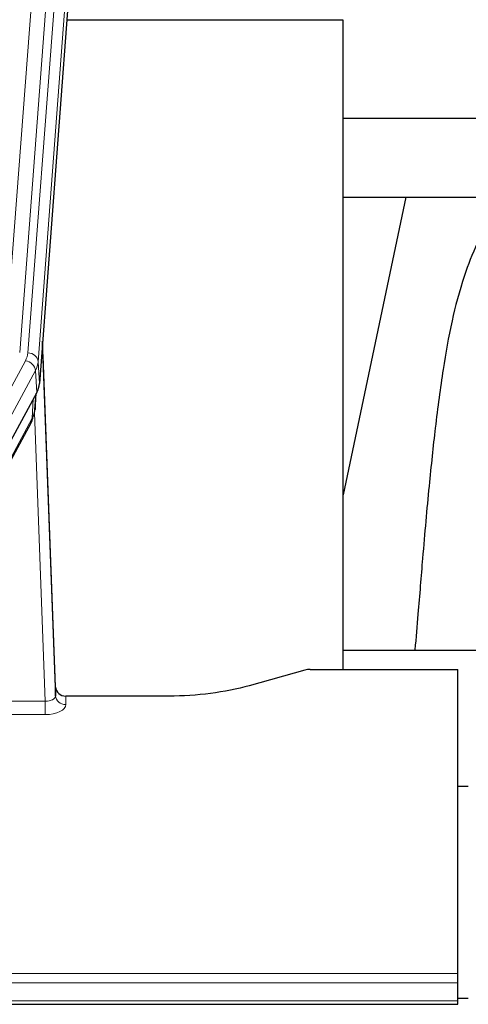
# Model space of a CAD drawing. Header units: inches. Extents: x 0 to 23760, y -13 to 16800.
# Tile 87 of 209: x 3229 to 3360, y 13548 to 13834. Entities that reach past the tile are written whole.
import ezdxf

# ---------------------------------------------------------------- set-up
doc = ezdxf.new("R2010")
doc.units = ezdxf.units.IN
doc.layers.add('254', color=7, linetype='Continuous', true_color=0xffffff)

msp = doc.modelspace()

# ---------------------------------------------------------------- linework, layer by layer
at = {"layer": '254', "color": 110, "linetype": 'Continuous', "lineweight": 13}
for p, q in [((3225.505, 13740.567), (3238.571, 13913.34)), ((3242.563, 13909.913), (3229.497, 13737.14)), ((3231.844, 13736.988), (3244.955, 13910.348)), ((3247.949, 13907.778), (3234.838, 13734.418)), ((3208.973, 13693.631), (3231.147, 13734.697)), ((3234.838, 13734.418), (3235.212, 13728.045)), ((3234.054, 13731.84), (3211.88, 13690.775)), ((3234.427, 13725.468), (3234.054, 13731.84)), ((3233.158, 13717.963), (3233.376, 13723.521)), ((3233.943, 13720.543), (3234.297, 13725.227)), ((3211.41, 13677.688), (3233.158, 13717.963)), ((3236.924, 13635.72), (3233.793, 13719.571)), ((3242.905, 13637.166), (3242.915, 13634.719)), ((3226.119, 13635.72), (3236.924, 13635.72)), ((3236.924, 13635.72), (3236.924, 13631.804)), ((3236.924, 13631.804), (3227.082, 13631.804)), ((2799.808, 13556.532), (3356.808, 13556.532)), ((2799.808, 13553.798), (3356.808, 13553.798)), ((2799.808, 13548.55), (3356.808, 13548.55))]:
    msp.add_line(p, q, dxfattribs=at)
at = {"layer": '254', "color": 2, "linetype": 'Continuous', "lineweight": 25}
for p, q in [((3248.33, 13901.499), (3235.212, 13728.045)), ((3323.468, 13833.735), (3243.199, 13833.735)), ((3323.468, 13644.933), (3323.468, 13833.735)), ((3384.305, 13805.185), (3323.464, 13805.185)), ((3341.694, 13782.246), (3323.468, 13695.76)), ((3323.509, 13782.247), (3393.889, 13782.247)), ((3239.906, 13639.788), (3236.148, 13740.427)), ((3236.228, 13736.033), (3239.917, 13637.251)), ((3234.427, 13725.468), (3212.173, 13684.253)), ((3233.936, 13720.429), (3234.299, 13725.231)), ((3234.114, 13724.887), (3233.943, 13720.543)), ((3233.936, 13720.429), (3233.943, 13720.543)), ((3211.051, 13676.358), (3232.799, 13716.633)), ((3323.47, 13650.506), (3395.467, 13650.506)), ((3312.352, 13644.738), (3296.187, 13640.207)), ((3313.85, 13644.933), (3356.808, 13644.933)), ((3356.808, 13556.532), (3356.808, 13644.933)), ((3239.917, 13637.251), (3239.906, 13639.788)), ((3272.808, 13637.166), (3242.905, 13637.166)), ((3356.808, 13610.968), (3359.808, 13610.968)), ((3356.808, 13553.798), (3356.808, 13556.532)), ((3356.808, 13548.55), (3356.808, 13553.798)), ((3359.789, 13549.226), (3356.798, 13549.226)), ((3356.808, 13547.534), (3356.808, 13548.55)), ((2799.808, 13547.534), (3356.808, 13547.534))]:
    msp.add_line(p, q, dxfattribs=at)
at = {"layer": '254', "color": 110, "linetype": 'Continuous', "lineweight": 13}
for centre, major_axis, ratio, start_param, end_param in [((3236.228, 13733.881), (-0.214, 6.443), 0.0117452, 5.0526437, 5.774114), ((3207.826, 13737.378), (-24.033, 0.005), 0.4611335, 2.8976848, 3.1068362), ((3231.147, 13732.036), (2.64, -1.425), 0.8606628, 0.4873936, 2.00583), ((3231.844, 13734.327), (2.991, -0.226), 0.8864705, 0.119301, 1.6377375), ((3207.826, 13734.717), (27.028, 0.171), 0.4605352, 6.0362132, 6.2453646), ((3233.23, 13735.942), (2.998, 0.112), 0.4302668, 5.7021495, 6.2671208), ((3229.279, 13718.534), (3.52, -1.9), 0.8606628, 0.0000038, 0.4001271), ((3206.148, 13700.754), (27.538, 20.422), 0.1820482, 5.9117301, 5.9437103), ((3236.912, 13637.342), (-3.004, 0.138), 0.5390598, 1.5996723, 3.1704686), ((3242.915, 13637.342), (-3, -0.013), 0.8746179, 0.0299147, 1.5670846), ((3236.912, 13634.719), (-6.003, 0.008), 0.4854373, 1.5734916, 3.1442879)]:
    msp.add_ellipse(centre, major_axis=major_axis, ratio=ratio, start_param=start_param, end_param=end_param, dxfattribs=at)
at = {"layer": '254', "color": 2, "linetype": 'Continuous', "lineweight": 25}
for centre, major_axis, ratio, start_param, end_param in [((3208.192, 13728.485), (-27.037, 0.006), 0.4611335, 2.8976848, 3.1068362), ((3207.299, 13730.03), (-26.161, 11.46), 0.4493681, 3.1218709, 3.267222), ((3206.148, 13700.754), (27.174, 22.247), 0.265953, 6.0029107, 6.0348909), ((3229.445, 13718.854), (3.584, -1.776), 0.8816114, 6.2824956, 6.6531678), ((3313.853, 13643.476), (-3, 0.002), 0.4856498, 4.7136997, 5.2369038), ((3242.904, 13639.879), (-3, 0.002), 0.9042699, 0.0343167, 1.5714866)]:
    msp.add_ellipse(centre, major_axis=major_axis, ratio=ratio, start_param=start_param, end_param=end_param, dxfattribs=at)
at = {"layer": '254', "color": 110, "linetype": 'Continuous', "lineweight": 13}
for points, knots in [([(3218.039, 13821.305), (3218.095, 13822.395), (3218.151, 13823.484), (3218.263, 13825.656), (3218.431, 13828.91), (3218.827, 13836.46), (3219.17, 13842.861), (3219.863, 13855.571), (3220.804, 13872.268), (3222.262, 13896.57), (3223.267, 13912.274), (3223.841, 13920.968), (3223.904, 13921.932), (3224.032, 13923.856), (3224.225, 13926.737), (3224.676, 13933.415), (3225.068, 13939.068), (3225.396, 13943.738), (3225.462, 13944.67), (3225.594, 13946.531), (3225.792, 13949.315), (3226.257, 13955.768), (3226.66, 13961.227), (3227.472, 13972.046), (3228.569, 13986.211), (3229.697, 13999.854), (3230.268, 14006.545)], [0, 0, 0, 0, 0.015625, 0.015625, 0.03125, 0.0625, 0.125, 0.125, 0.25, 0.375, 0.5, 0.5, 0.515625, 0.515625, 0.53125, 0.5625, 0.625, 0.625, 0.640625, 0.640625, 0.65625, 0.6875, 0.75, 0.75, 0.875, 1, 1, 1, 1]), ([(3233.324, 13999.929), (3232.754, 13993.257), (3231.629, 13979.651), (3230.535, 13965.526), (3229.726, 13954.738), (3229.324, 13949.295), (3228.86, 13942.861), (3228.663, 13940.085), (3228.531, 13938.23), (3228.465, 13937.3), (3228.138, 13932.643), (3227.747, 13927.008), (3227.297, 13920.349), (3227.105, 13917.477), (3226.977, 13915.559), (3226.914, 13914.598), (3226.341, 13905.93), (3225.34, 13890.273), (3223.885, 13866.046), (3222.479, 13841.078), (3221.573, 13823.938), (3221.128, 13815.243)], [0, 0, 0, 0, 0.125, 0.25, 0.25, 0.3125, 0.34375, 0.359375, 0.359375, 0.375, 0.375, 0.4375, 0.46875, 0.484375, 0.484375, 0.5, 0.5, 0.625, 0.75, 0.875, 1, 1, 1, 1])]:
    msp.add_open_spline(points, degree=3, knots=knots, dxfattribs=at)
at = {"layer": '254', "color": 2, "linetype": 'Continuous', "lineweight": 25}
for points, knots in [([(3370.205, 13782.262), (3369.463, 13781.229), (3363.979, 13773.205), (3358.597, 13760.513), (3354.717, 13745.554), (3352.295, 13731.671), (3350.288, 13716.442), (3348.317, 13697.94), (3346.685, 13679.657), (3345.398, 13663.288), (3344.596, 13654.149), (3344.3, 13650.631)], [0, 0, 0, 0, 0.0222318, 0.1727672, 0.2873868, 0.4185998, 0.5679441, 0.6959303, 0.8383189, 0.9387461, 1, 1, 1, 1]), ([(3296.187, 13640.207), (3292.654, 13639.217), (3288.852, 13638.453), (3280.969, 13637.427), (3276.889, 13637.166), (3272.808, 13637.166)], [0, 0, 0, 0, 0.5, 0.5, 1, 1, 1, 1])]:
    msp.add_open_spline(points, degree=3, knots=knots, dxfattribs=at)
msp.add_open_spline([(3232.799, 13716.633), (3232.919, 13716.856), (3233.029, 13717.078)], degree=2, dxfattribs=at)

doc.saveas('drawing.dxf')
